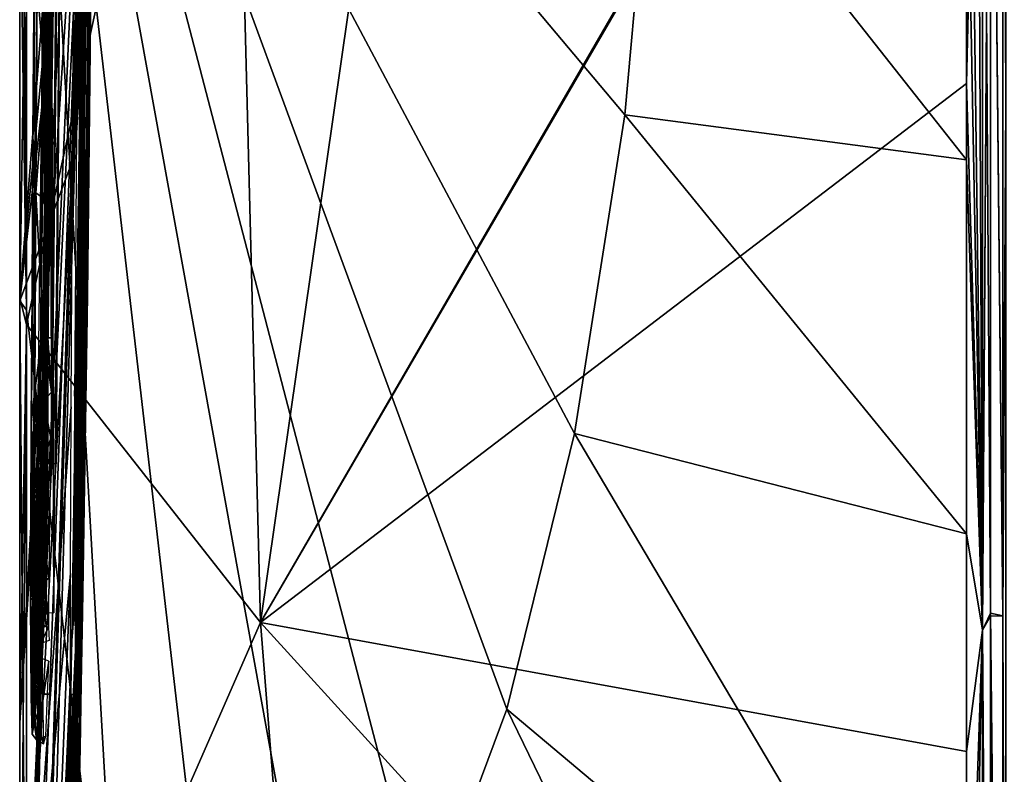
# Model space of a CAD drawing. Header units: millimetres. Extents: x -229 to 223, y -44 to 475.
# Tile 25 of 81: x -229 to -212, y 336 to 349. Entities that reach past the tile are written whole.
import ezdxf

# ---------------------------------------------------------------- set-up
doc = ezdxf.new("R2010")
doc.units = ezdxf.units.MM
doc.header["$LTSCALE"] = 52.148148
for name, color, linetype in [('253', 7, 'CONTINUOUS'), ('254', 7, 'CONTINUOUS'), ('257', 7, 'CONTINUOUS'), ('334', 7, 'CONTINUOUS'), ('336', 7, 'CONTINUOUS'), ('337', 7, 'CONTINUOUS'), ('359', 7, 'CONTINUOUS'), ('360', 7, 'CONTINUOUS'), ('363', 7, 'CONTINUOUS'), ('366', 7, 'CONTINUOUS'), ('367', 7, 'CONTINUOUS'), ('370', 7, 'CONTINUOUS'), ('371', 7, 'CONTINUOUS'), ('372', 7, 'CONTINUOUS'), ('373', 7, 'CONTINUOUS'), ('374', 7, 'CONTINUOUS')]:
    doc.layers.add(name, color=color, linetype=linetype)

msp = doc.modelspace()

# ---------------------------------------------------------------- linework, layer by layer
at = {"layer": '253', "linetype": 'Continuous'}
for points in [[(-228.078, 331.697, 10.176), (-227.803, 360, 15.73), (-227.873, 342.375, 10.176), (-228.078, 331.697, 10.176)], [(-227.803, 360, 15.73), (-228.078, 331.697, 10.176), (-227.971, 338.382, 13.475), (-227.803, 360, 15.73)], [(-227.974, 339.471, 15.32), (-227.803, 360, 15.73), (-227.978, 338.802, 14.682), (-227.974, 339.471, 15.32)], [(-227.978, 338.802, 14.682), (-227.803, 360, 15.73), (-227.971, 338.382, 13.475), (-227.978, 338.802, 14.682)], [(-227.96, 340.5, 15.577), (-227.803, 360, 15.73), (-227.974, 339.471, 15.32), (-227.96, 340.5, 15.577)], [(-227.94, 341.892, 15.694), (-227.803, 360, 15.73), (-227.96, 340.5, 15.577), (-227.94, 341.892, 15.694)], [(-227.786, 349.172, 9.361), (-227.803, 360, 15.73), (-227.956, 335.236, 0.781), (-227.786, 349.172, 9.361)], [(-227.956, 335.236, 0.781), (-227.803, 360, 15.73), (-227.952, 335.439, -0.294), (-227.956, 335.236, 0.781)], [(-227.952, 335.439, -0.294), (-227.803, 360, 15.73), (-227.945, 335.795, -0.786), (-227.952, 335.439, -0.294)], [(-227.945, 335.795, -0.786), (-227.803, 360, 15.73), (-227.931, 336.496, -1.093), (-227.945, 335.795, -0.786)], [(-227.915, 343.622, 15.73), (-227.803, 360, 15.73), (-227.94, 341.892, 15.694), (-227.915, 343.622, 15.73)], [(-227.931, 336.496, -1.093), (-227.803, 360, 15.73), (-227.91, 337.631, -1.231), (-227.931, 336.496, -1.093)], [(-227.831, 351.837, 15.73), (-227.803, 360, 15.73), (-227.915, 343.622, 15.73), (-227.831, 351.837, 15.73)], [(-227.91, 337.631, -1.231), (-227.803, 360, 15.73), (-227.887, 338.87, -1.266), (-227.91, 337.631, -1.231)], [(-227.887, 338.87, -1.266), (-227.803, 360, 15.73), (-227.802, 344.409, -1.267), (-227.887, 338.87, -1.266)], [(-227.873, 342.375, 10.176), (-227.803, 360, 15.73), (-227.792, 349.172, 10.176), (-227.873, 342.375, 10.176)], [(-227.792, 349.172, 10.176), (-227.803, 360, 15.73), (-227.789, 349.172, 9.769), (-227.792, 349.172, 10.176)], [(-227.789, 349.172, 9.769), (-227.803, 360, 15.73), (-227.786, 349.172, 9.361), (-227.789, 349.172, 9.769)], [(-227.802, 344.409, -1.267), (-227.803, 360, 15.73), (-227.744, 349.777, -1.266), (-227.802, 344.409, -1.267)], [(-228.986, 344.366, 53.22), (-228.986, 352.063, 54.897), (-227.998, 356.835, 26.517), (-228.986, 344.366, 53.22)], [(-227.98, 354.767, 25.361), (-228.986, 344.366, 53.22), (-227.998, 356.835, 26.517), (-227.98, 354.767, 25.361)], [(-228.986, 336.946, 50.451), (-228.986, 344.366, 53.22), (-227.98, 354.767, 25.361), (-228.986, 336.946, 50.451)], [(-227.945, 352.988, 23.154), (-228.986, 336.946, 50.451), (-227.98, 354.767, 25.361), (-227.945, 352.988, 23.154)], [(-227.805, 354.286, -14.776), (-227.819, 354.614, -15.974), (-227.996, 347.25, -23.385), (-227.805, 354.286, -14.776)], [(-227.996, 347.25, -23.385), (-227.819, 354.614, -15.974), (-227.954, 353.829, -23.891), (-227.996, 347.25, -23.385)], [(-227.8, 353.703, -14.132), (-227.805, 354.286, -14.776), (-227.996, 347.25, -23.385), (-227.8, 353.703, -14.132)], [(-227.802, 352.847, -13.874), (-227.8, 353.703, -14.132), (-227.996, 347.25, -23.385), (-227.802, 352.847, -13.874)], [(-228.986, 330.004, 46.657), (-228.986, 336.946, 50.451), (-227.945, 352.988, 23.154), (-228.986, 330.004, 46.657)], [(-227.899, 352.39, 20.429), (-228.986, 330.004, 46.657), (-227.945, 352.988, 23.154), (-227.899, 352.39, 20.429)], [(-227.808, 351.63, -13.746), (-227.802, 352.847, -13.874), (-227.996, 347.25, -23.385), (-227.808, 351.63, -13.746)], [(-228.986, 352.066, -54.897), (-228.986, 344.315, -53.203), (-228.025, 352.758, -26.922), (-228.986, 352.066, -54.897)], [(-228.025, 352.758, -26.922), (-228.986, 344.315, -53.203), (-228.061, 346.762, -26.249), (-228.025, 352.758, -26.922)], [(-228.986, 313.276, 29.891), (-228.986, 318.028, 36.261), (-227.865, 352.395, 18.357), (-228.986, 313.276, 29.891)], [(-227.865, 352.395, 18.357), (-228.986, 318.028, 36.261), (-227.882, 352.383, 19.439), (-227.865, 352.395, 18.357)], [(-228.077, 338.382, 20.855), (-228.986, 313.276, 29.891), (-227.865, 352.395, 18.357), (-228.077, 338.382, 20.855)], [(-228.986, 323.662, 41.906), (-228.986, 330.004, 46.657), (-227.899, 352.39, 20.429), (-228.986, 323.662, 41.906)], [(-228.986, 318.028, 36.261), (-228.986, 323.662, 41.906), (-227.899, 352.39, 20.429), (-228.986, 318.028, 36.261)], [(-227.882, 352.383, 19.439), (-228.986, 318.028, 36.261), (-227.899, 352.39, 20.429), (-227.882, 352.383, 19.439)], [(-227.904, 347.727, 18.351), (-228.077, 338.382, 20.855), (-227.865, 352.395, 18.357), (-227.904, 347.727, 18.351)], [(-227.82, 349.988, -13.704), (-227.808, 351.63, -13.746), (-227.996, 347.25, -23.385), (-227.82, 349.988, -13.704)], [(-227.789, 350.645, -11.194), (-227.84, 345.55, -11.195), (-227.744, 350.835, -4.545), (-227.789, 350.645, -11.194)], [(-227.744, 350.835, -4.545), (-227.84, 345.55, -11.195), (-227.788, 346.176, -4.546), (-227.744, 350.835, -4.545)], [(-227.862, 345.854, -13.704), (-227.82, 349.988, -13.704), (-228.028, 342.653, -22.011), (-227.862, 345.854, -13.704)], [(-228.028, 342.653, -22.011), (-227.82, 349.988, -13.704), (-227.996, 347.25, -23.385), (-228.028, 342.653, -22.011)], [(-227.841, 343.962, 9.026), (-227.786, 349.172, 9.361), (-227.96, 335.475, 4.691), (-227.841, 343.962, 9.026)], [(-227.96, 335.475, 4.691), (-227.786, 349.172, 9.361), (-227.958, 335.218, 1.964), (-227.96, 335.475, 4.691)], [(-227.958, 335.218, 1.964), (-227.786, 349.172, 9.361), (-227.956, 335.236, 0.781), (-227.958, 335.218, 1.964)], [(-228.048, 338.754, 19.53), (-228.077, 338.382, 20.855), (-227.904, 347.727, 18.351), (-228.048, 338.754, 19.53)], [(-227.961, 343.06, 18.357), (-228.048, 338.754, 19.53), (-227.904, 347.727, 18.351), (-227.961, 343.06, 18.357)], [(-228.986, 344.315, -53.203), (-228.986, 330.011, -46.662), (-228.061, 346.762, -26.249), (-228.986, 344.315, -53.203)], [(-228.061, 346.762, -26.249), (-228.986, 330.011, -46.662), (-228.087, 342.463, -24.868), (-228.061, 346.762, -26.249)], [(-227.926, 339.758, -11.455), (-227.947, 338.953, -12.207), (-227.788, 346.176, -4.546), (-227.926, 339.758, -11.455)], [(-227.788, 346.176, -4.546), (-227.947, 338.953, -12.207), (-227.852, 341.468, -4.544), (-227.788, 346.176, -4.546)], [(-227.912, 340.455, -11.194), (-227.926, 339.758, -11.455), (-227.788, 346.176, -4.546), (-227.912, 340.455, -11.194)], [(-227.84, 345.55, -11.195), (-227.912, 340.455, -11.194), (-227.788, 346.176, -4.546), (-227.84, 345.55, -11.195)], [(-228.034, 338.997, -18.951), (-227.862, 345.854, -13.704), (-228.039, 340.256, -20.524), (-228.034, 338.997, -18.951)], [(-228.039, 340.256, -20.524), (-227.862, 345.854, -13.704), (-228.028, 342.653, -22.011), (-228.039, 340.256, -20.524)], [(-227.918, 341.719, -13.704), (-227.862, 345.854, -13.704), (-228.034, 338.997, -18.951), (-227.918, 341.719, -13.704)], [(-227.955, 336.19, 6.601), (-227.841, 343.962, 9.026), (-227.96, 335.475, 4.691), (-227.955, 336.19, 6.601)], [(-227.887, 340.675, 8.668), (-227.841, 343.962, 9.026), (-227.955, 336.19, 6.601), (-227.887, 340.675, 8.668)], [(-228.026, 339.371, 18.808), (-228.048, 338.754, 19.53), (-227.961, 343.06, 18.357), (-228.026, 339.371, 18.808)], [(-227.985, 341.455, 18.4), (-228.026, 339.371, 18.808), (-227.961, 343.06, 18.357), (-227.985, 341.455, 18.4)], [(-228.087, 342.463, -24.868), (-228.986, 330.011, -46.662), (-228.099, 339.554, -23.16), (-228.087, 342.463, -24.868)], [(-228.017, 338.635, -17.373), (-227.918, 341.719, -13.704), (-228.034, 338.997, -18.951), (-228.017, 338.635, -17.373)], [(-227.93, 341.012, -13.752), (-227.918, 341.719, -13.704), (-228.017, 338.635, -17.373), (-227.93, 341.012, -13.752)], [(-228.986, 318.088, -36.333), (-228.986, 313.336, -29.986), (-227.852, 341.468, -4.544), (-228.986, 318.088, -36.333)], [(-227.852, 341.468, -4.544), (-228.986, 313.336, -29.986), (-227.92, 337.544, -4.66), (-227.852, 341.468, -4.544)], [(-227.947, 338.953, -12.207), (-228.986, 318.088, -36.333), (-227.852, 341.468, -4.544), (-227.947, 338.953, -12.207)], [(-228.007, 340.241, 18.534), (-228.026, 339.371, 18.808), (-227.985, 341.455, 18.4), (-228.007, 340.241, 18.534)], [(-228.008, 338.682, -16.849), (-227.93, 341.012, -13.752), (-228.017, 338.635, -17.373), (-228.008, 338.682, -16.849)], [(-227.942, 340.404, -13.931), (-227.93, 341.012, -13.752), (-228.008, 338.682, -16.849), (-227.942, 340.404, -13.931)], [(-227.942, 337.196, 7.75), (-227.887, 340.675, 8.668), (-227.955, 336.19, 6.601), (-227.942, 337.196, 7.75)], [(-227.921, 338.535, 8.274), (-227.887, 340.675, 8.668), (-227.942, 337.196, 7.75), (-227.921, 338.535, 8.274)], [(-227.998, 338.813, -16.276), (-227.942, 340.404, -13.931), (-228.008, 338.682, -16.849), (-227.998, 338.813, -16.276)], [(-227.986, 339.036, -15.667), (-227.942, 340.404, -13.931), (-227.998, 338.813, -16.276), (-227.986, 339.036, -15.667)], [(-227.955, 339.892, -14.374), (-227.942, 340.404, -13.931), (-227.986, 339.036, -15.667), (-227.955, 339.892, -14.374)], [(-227.973, 339.367, -15.077), (-227.955, 339.892, -14.374), (-227.986, 339.036, -15.667), (-227.973, 339.367, -15.077)], [(-228.986, 330.011, -46.662), (-228.986, 318.088, -36.333), (-228.099, 339.554, -23.16), (-228.986, 330.011, -46.662)], [(-228.099, 339.554, -23.16), (-228.986, 318.088, -36.333), (-228.098, 337.745, -21.367), (-228.099, 339.554, -23.16)], [(-227.977, 338.026, -13.426), (-228.986, 318.088, -36.333), (-227.947, 338.953, -12.207), (-227.977, 338.026, -13.426)], [(-228.085, 337.916, 20.855), (-228.986, 313.276, 29.891), (-228.077, 338.382, 20.855), (-228.085, 337.916, 20.855)], [(-228.078, 331.697, 10.176), (-228.986, 305.083, 7.802), (-227.971, 338.382, 13.475), (-228.078, 331.697, 10.176)], [(-227.971, 338.382, 13.475), (-228.986, 305.083, 7.802), (-227.98, 337.915, 13.475), (-227.971, 338.382, 13.475)], [(-228.027, 336.856, -15.697), (-228.986, 318.088, -36.333), (-227.977, 338.026, -13.426), (-228.027, 336.856, -15.697)], [(-228.094, 337.446, 20.855), (-228.986, 313.276, 29.891), (-228.085, 337.916, 20.855), (-228.094, 337.446, 20.855)], [(-227.988, 337.446, 13.475), (-227.98, 337.915, 13.475), (-228.986, 305.083, 7.802), (-227.988, 337.446, 13.475)], [(-228.098, 337.745, -21.367), (-228.986, 318.088, -36.333), (-228.085, 336.805, -19.578), (-228.098, 337.745, -21.367)], [(-228.986, 313.336, -29.986), (-228.986, 309.543, -23.037), (-227.92, 337.544, -4.66), (-228.986, 313.336, -29.986)], [(-227.92, 337.544, -4.66), (-228.986, 309.543, -23.037), (-228.02, 333.326, -7.367), (-227.92, 337.544, -4.66)], [(-227.97, 335.087, -5.076), (-227.92, 337.544, -4.66), (-228.02, 333.326, -7.367), (-227.97, 335.087, -5.076)], [(-228.986, 309.492, 22.929), (-228.986, 313.276, 29.891), (-228.094, 337.446, 20.855), (-228.986, 309.492, 22.929)], [(-228.986, 305.083, 7.802), (-228.986, 309.492, 22.929), (-227.988, 337.446, 13.475), (-228.986, 305.083, 7.802)], [(-227.988, 337.446, 13.475), (-228.986, 309.492, 22.929), (-228.036, 337.446, 17.165), (-227.988, 337.446, 13.475)], [(-228.036, 337.446, 17.165), (-228.986, 309.492, 22.929), (-228.094, 337.446, 20.855), (-228.036, 337.446, 17.165)], [(-228.062, 336.509, -17.714), (-228.986, 318.088, -36.333), (-228.027, 336.856, -15.697), (-228.062, 336.509, -17.714)], [(-228.085, 336.805, -19.578), (-228.986, 318.088, -36.333), (-228.062, 336.509, -17.714), (-228.085, 336.805, -19.578)]]:
    msp.add_3dface(points, dxfattribs=at)
at = {"layer": '254', "linetype": 'Continuous'}
for points in [[(-228.986, 360, -55.467), (-228.968, 360, -55.962), (-228.867, 344.156, -54.184), (-228.986, 360, -55.467)], [(-228.986, 352.066, -54.897), (-228.986, 360, -55.467), (-228.867, 344.156, -54.184), (-228.986, 352.066, -54.897)], [(-228.968, 360, -55.962), (-228.867, 360, -56.453), (-228.867, 344.156, -54.184), (-228.968, 360, -55.962)], [(-228.986, 344.315, -53.203), (-228.986, 352.066, -54.897), (-228.867, 344.156, -54.184), (-228.986, 344.315, -53.203)], [(-228.986, 352.063, 54.897), (-228.986, 344.366, 53.22), (-228.867, 351.781, 55.852), (-228.986, 352.063, 54.897)], [(-228.867, 351.781, 55.852), (-228.986, 344.366, 53.22), (-228.867, 343.902, 54.109), (-228.867, 351.781, 55.852)], [(-228.986, 344.366, 53.22), (-228.986, 336.946, 50.451), (-228.867, 343.902, 54.109), (-228.986, 344.366, 53.22)], [(-228.986, 330.011, -46.662), (-228.986, 344.315, -53.203), (-228.867, 329.551, -47.537), (-228.986, 330.011, -46.662)], [(-228.867, 329.551, -47.537), (-228.986, 344.315, -53.203), (-228.867, 329.879, -47.746), (-228.867, 329.551, -47.537)], [(-228.867, 329.879, -47.746), (-228.986, 344.315, -53.203), (-228.867, 344.156, -54.184), (-228.867, 329.879, -47.746)], [(-228.986, 336.946, 50.451), (-228.986, 330.004, 46.657), (-228.867, 343.902, 54.109), (-228.986, 336.946, 50.451)], [(-228.867, 343.902, 54.109), (-228.986, 330.004, 46.657), (-228.867, 329.366, 47.42), (-228.867, 343.902, 54.109)]]:
    msp.add_3dface(points, dxfattribs=at)
at = {"layer": '257', "linetype": 'Continuous'}
for points in [[(-228.867, 344.156, -54.184), (-228.867, 360, -56.453), (-227.092, 328.818, -53.785), (-228.867, 344.156, -54.184)], [(-227.092, 328.818, -53.785), (-228.867, 360, -56.453), (-225.291, 329.05, -59.904), (-227.092, 328.818, -53.785)], [(-225.291, 329.05, -59.904), (-228.867, 360, -56.453), (-223.542, 330.573, -65.85), (-225.291, 329.05, -59.904)], [(-223.542, 330.573, -65.85), (-228.867, 360, -56.453), (-221.916, 333.324, -71.375), (-223.542, 330.573, -65.85)], [(-221.916, 333.324, -71.375), (-228.867, 360, -56.453), (-220.482, 337.187, -76.248), (-221.916, 333.324, -71.375)], [(-220.482, 337.187, -76.248), (-228.867, 360, -56.453), (-219.3, 342.002, -80.267), (-220.482, 337.187, -76.248)], [(-219.3, 342.002, -80.267), (-228.867, 360, -56.453), (-218.418, 347.567, -83.264), (-219.3, 342.002, -80.267)], [(-218.418, 347.567, -83.264), (-228.867, 360, -56.453), (-217.874, 353.651, -85.114), (-218.418, 347.567, -83.264)], [(-225.33, 360, 67.32), (-228.867, 351.781, 55.852), (-228.867, 343.902, 54.109), (-225.33, 360, 67.32)], [(-225.33, 360, 67.32), (-228.867, 343.902, 54.109), (-224.781, 338.698, 65.455), (-225.33, 360, 67.32)], [(-221.721, 360, 76.668), (-225.33, 360, 67.32), (-224.781, 338.698, 65.455), (-221.721, 360, 76.668)], [(-212.453, 360, 96.002), (-221.721, 360, 76.668), (-224.781, 338.698, 65.455), (-212.453, 360, 96.002)], [(-212.453, 360, 96.002), (-224.781, 338.698, 65.455), (-212.453, 359.927, 96.002), (-212.453, 360, 96.002)], [(-212.453, 359.927, 96.002), (-224.781, 338.698, 65.455), (-212.453, 348.11, 95.263), (-212.453, 359.927, 96.002)], [(-218.418, 347.567, -83.264), (-217.874, 353.651, -85.114), (-212.452, 346.779, -95.088), (-218.418, 347.567, -83.264)], [(-212.452, 346.779, -95.088), (-217.874, 353.651, -85.114), (-212.453, 353.375, -95.773), (-212.452, 346.779, -95.088)], [(-212.453, 348.11, 95.263), (-224.781, 338.698, 65.455), (-212.453, 336.446, 93.068), (-212.453, 348.11, 95.263)], [(-219.3, 342.002, -80.267), (-218.418, 347.567, -83.264), (-212.453, 340.245, -93.947), (-219.3, 342.002, -80.267)], [(-212.453, 340.245, -93.947), (-218.418, 347.567, -83.264), (-212.452, 346.779, -95.088), (-212.453, 340.245, -93.947)], [(-228.867, 329.879, -47.746), (-228.867, 344.156, -54.184), (-227.092, 328.818, -53.785), (-228.867, 329.879, -47.746)], [(-228.867, 343.902, 54.109), (-228.867, 329.366, 47.42), (-224.781, 338.698, 65.455), (-228.867, 343.902, 54.109)], [(-220.482, 337.187, -76.248), (-219.3, 342.002, -80.267), (-212.453, 330.436, -91.336), (-220.482, 337.187, -76.248)], [(-212.453, 330.436, -91.336), (-219.3, 342.002, -80.267), (-212.453, 340.245, -93.947), (-212.453, 330.436, -91.336)], [(-224.781, 338.698, 65.455), (-228.867, 329.366, 47.42), (-223.154, 318.099, 59.925), (-224.781, 338.698, 65.455)], [(-224.781, 338.698, 65.455), (-223.154, 318.099, 59.925), (-212.453, 325.145, 89.451), (-224.781, 338.698, 65.455)], [(-212.453, 336.446, 93.068), (-224.781, 338.698, 65.455), (-212.453, 325.145, 89.451), (-212.453, 336.446, 93.068)], [(-221.916, 333.324, -71.375), (-220.482, 337.187, -76.248), (-212.452, 320.647, -87.567), (-221.916, 333.324, -71.375)], [(-212.452, 320.647, -87.567), (-220.482, 337.187, -76.248), (-212.453, 330.436, -91.336), (-212.452, 320.647, -87.567)]]:
    msp.add_3dface(points, dxfattribs=at)
at = {"layer": '334', "linetype": 'Continuous'}
for points in [[(-211.766, 347.792, -96.149), (-211.819, 360, -96.624), (-211.766, 372.208, -96.149), (-211.766, 347.792, -96.149)], [(-212.033, 338.864, -94.066), (-212.033, 360, -96.411), (-211.819, 338.818, -94.273), (-212.033, 338.864, -94.066)], [(-211.819, 338.818, -94.273), (-212.033, 360, -96.411), (-211.819, 360, -96.624), (-211.819, 338.818, -94.273)], [(-211.819, 338.818, -94.273), (-211.819, 360, -96.624), (-211.766, 347.792, -96.149), (-211.819, 338.818, -94.273)], [(-211.766, 324.15, -90.047), (-211.819, 338.818, -94.273), (-211.766, 347.792, -96.149), (-211.766, 324.15, -90.047)], [(-212.033, 318.757, -87.144), (-212.033, 338.864, -94.066), (-211.819, 318.666, -87.337), (-212.033, 318.757, -87.144)], [(-211.819, 318.666, -87.337), (-212.033, 338.864, -94.066), (-211.819, 338.818, -94.273), (-211.819, 318.666, -87.337)], [(-211.819, 318.666, -87.337), (-211.819, 338.818, -94.273), (-211.766, 324.15, -90.047), (-211.819, 318.666, -87.337)]]:
    msp.add_3dface(points, dxfattribs=at)
at = {"layer": '336', "linetype": 'Continuous'}
for points in [[(-212.453, 353.375, -95.773), (-212.453, 360, -96.002), (-212.172, 338.566, -93.91), (-212.453, 353.375, -95.773)], [(-212.453, 360, -96.002), (-212.273, 360, -96.238), (-212.172, 338.566, -93.91), (-212.453, 360, -96.002)], [(-212.453, 359.927, 96.002), (-212.453, 348.11, 95.263), (-212.172, 360, 96.325), (-212.453, 359.927, 96.002)], [(-212.172, 360, 96.325), (-212.453, 348.11, 95.263), (-212.172, 338.566, 93.91), (-212.172, 360, 96.325)], [(-212.273, 360, -96.238), (-212.172, 360, -96.325), (-212.172, 338.566, -93.91), (-212.273, 360, -96.238)], [(-212.033, 360, -96.411), (-212.033, 338.864, -94.066), (-212.172, 360, -96.325), (-212.033, 360, -96.411)], [(-212.172, 360, -96.325), (-212.033, 338.864, -94.066), (-212.172, 338.566, -93.91), (-212.172, 360, -96.325)], [(-212.033, 360, 96.411), (-212.172, 360, 96.325), (-212.172, 338.566, 93.91), (-212.033, 360, 96.411)], [(-212.033, 359.927, 96.411), (-212.033, 360, 96.411), (-212.172, 338.566, 93.91), (-212.033, 359.927, 96.411)], [(-212.033, 338.811, 94.054), (-212.033, 359.927, 96.411), (-212.172, 338.566, 93.91), (-212.033, 338.811, 94.054)], [(-212.452, 346.779, -95.088), (-212.453, 353.375, -95.773), (-212.172, 338.566, -93.91), (-212.452, 346.779, -95.088)], [(-212.453, 348.11, 95.263), (-212.453, 336.446, 93.068), (-212.172, 338.566, 93.91), (-212.453, 348.11, 95.263)], [(-212.453, 340.245, -93.947), (-212.452, 346.779, -95.088), (-212.172, 338.566, -93.91), (-212.453, 340.245, -93.947)], [(-212.453, 330.436, -91.336), (-212.453, 340.245, -93.947), (-212.172, 338.566, -93.91), (-212.453, 330.436, -91.336)], [(-212.033, 338.864, -94.066), (-212.033, 318.757, -87.144), (-212.172, 338.566, -93.91), (-212.033, 338.864, -94.066)], [(-212.033, 318.724, 87.128), (-212.033, 338.811, 94.054), (-212.172, 338.566, 93.91), (-212.033, 318.724, 87.128)], [(-212.453, 330.436, -91.336), (-212.172, 338.566, -93.91), (-212.172, 318.206, -86.785), (-212.453, 330.436, -91.336)], [(-212.453, 336.446, 93.068), (-212.453, 325.145, 89.451), (-212.172, 338.566, 93.91), (-212.453, 336.446, 93.068)], [(-212.453, 325.145, 89.451), (-212.172, 318.206, 86.785), (-212.172, 338.566, 93.91), (-212.453, 325.145, 89.451)], [(-212.172, 338.566, -93.91), (-212.033, 318.757, -87.144), (-212.172, 318.206, -86.785), (-212.172, 338.566, -93.91)], [(-212.172, 318.206, 86.785), (-212.033, 318.724, 87.128), (-212.172, 338.566, 93.91), (-212.172, 318.206, 86.785)]]:
    msp.add_3dface(points, dxfattribs=at)
at = {"layer": '337', "linetype": 'Continuous'}
for points in [[(-211.766, 372.208, 96.149), (-211.819, 360, 96.624), (-211.766, 347.792, 96.149), (-211.766, 372.208, 96.149)], [(-212.033, 359.927, 96.411), (-211.819, 338.818, 94.273), (-211.819, 360, 96.624), (-212.033, 359.927, 96.411)], [(-212.033, 359.927, 96.411), (-212.033, 338.811, 94.054), (-211.819, 338.818, 94.273), (-212.033, 359.927, 96.411)], [(-211.819, 360, 96.624), (-211.819, 338.818, 94.273), (-211.766, 347.792, 96.149), (-211.819, 360, 96.624)], [(-211.766, 347.792, 96.149), (-211.819, 338.818, 94.273), (-211.766, 324.15, 90.047), (-211.766, 347.792, 96.149)], [(-212.033, 338.811, 94.054), (-211.819, 318.666, 87.337), (-211.819, 338.818, 94.273), (-212.033, 338.811, 94.054)], [(-212.033, 338.811, 94.054), (-212.033, 318.724, 87.128), (-211.819, 318.666, 87.337), (-212.033, 338.811, 94.054)], [(-211.819, 338.818, 94.273), (-211.819, 318.666, 87.337), (-211.766, 324.15, 90.047), (-211.819, 338.818, 94.273)]]:
    msp.add_3dface(points, dxfattribs=at)
at = {"layer": '359', "linetype": 'Continuous'}
for points in [[(-228.697, 347.699, -23.662), (-228.658, 353.83, -24.087), (-228.754, 347.193, -26.129), (-228.697, 347.699, -23.662)], [(-228.754, 347.193, -26.129), (-228.658, 353.83, -24.087), (-228.74, 349.367, -26.471), (-228.754, 347.193, -26.129)], [(-228.518, 349.989, -13.502), (-228.558, 346.018, -13.502), (-228.491, 350.647, -11.392), (-228.518, 349.989, -13.502)], [(-228.491, 350.647, -11.392), (-228.558, 346.018, -13.502), (-228.538, 345.879, -11.393), (-228.491, 350.647, -11.392)], [(-228.733, 342.571, -22.189), (-228.697, 347.699, -23.662), (-228.784, 342.205, -24.522), (-228.733, 342.571, -22.189)], [(-228.784, 342.205, -24.522), (-228.697, 347.699, -23.662), (-228.771, 344.437, -25.414), (-228.784, 342.205, -24.522)], [(-228.771, 344.437, -25.414), (-228.697, 347.699, -23.662), (-228.754, 347.193, -26.129), (-228.771, 344.437, -25.414)], [(-228.558, 346.018, -13.502), (-228.616, 341.722, -13.502), (-228.538, 345.879, -11.393), (-228.558, 346.018, -13.502)], [(-228.538, 345.879, -11.393), (-228.641, 340.316, -13.751), (-228.675, 338.195, -13.536), (-228.538, 345.879, -11.393)], [(-228.647, 339.083, -12.363), (-228.538, 345.879, -11.393), (-228.675, 338.195, -13.536), (-228.647, 339.083, -12.363)], [(-228.614, 340.458, -11.392), (-228.538, 345.879, -11.393), (-228.647, 339.083, -12.363), (-228.614, 340.458, -11.392)], [(-228.629, 340.945, -13.558), (-228.641, 340.316, -13.751), (-228.538, 345.879, -11.393), (-228.629, 340.945, -13.558)], [(-228.616, 341.722, -13.502), (-228.629, 340.945, -13.558), (-228.538, 345.879, -11.393), (-228.616, 341.722, -13.502)], [(-228.74, 341.176, -21.437), (-228.733, 342.571, -22.189), (-228.792, 340.431, -23.527), (-228.74, 341.176, -21.437)], [(-228.792, 340.431, -23.527), (-228.733, 342.571, -22.189), (-228.784, 342.205, -24.522), (-228.792, 340.431, -23.527)], [(-228.744, 340.088, -20.637), (-228.74, 341.176, -21.437), (-228.795, 339.063, -22.49), (-228.744, 340.088, -20.637)], [(-228.795, 339.063, -22.49), (-228.74, 341.176, -21.437), (-228.792, 340.431, -23.527), (-228.795, 339.063, -22.49)], [(-228.627, 339.828, -11.651), (-228.614, 340.458, -11.392), (-228.647, 339.083, -12.363), (-228.627, 339.828, -11.651)], [(-228.641, 340.316, -13.751), (-228.656, 339.763, -14.219), (-228.731, 336.94, -16.113), (-228.641, 340.316, -13.751)], [(-228.675, 338.195, -13.536), (-228.641, 340.316, -13.751), (-228.731, 336.94, -16.113), (-228.675, 338.195, -13.536)], [(-228.788, 337.392, -20.429), (-228.744, 340.088, -20.637), (-228.795, 339.063, -22.49), (-228.788, 337.392, -20.429)], [(-228.743, 339.311, -19.819), (-228.744, 340.088, -20.637), (-228.788, 337.392, -20.429), (-228.743, 339.311, -19.819)], [(-228.656, 339.763, -14.219), (-228.674, 339.204, -14.964), (-228.731, 336.94, -16.113), (-228.656, 339.763, -14.219)], [(-228.739, 338.806, -19.004), (-228.743, 339.311, -19.819), (-228.788, 337.392, -20.429), (-228.739, 338.806, -19.004)], [(-228.674, 339.204, -14.964), (-228.688, 338.858, -15.582), (-228.731, 336.94, -16.113), (-228.674, 339.204, -14.964)], [(-228.767, 336.747, -18.341), (-228.739, 338.806, -19.004), (-228.788, 337.392, -20.429), (-228.767, 336.747, -18.341)], [(-228.72, 338.439, -17.37), (-228.739, 338.806, -19.004), (-228.767, 336.747, -18.341), (-228.72, 338.439, -17.37)], [(-228.688, 338.858, -15.582), (-228.701, 338.624, -16.219), (-228.731, 336.94, -16.113), (-228.688, 338.858, -15.582)], [(-228.701, 338.624, -16.219), (-228.712, 338.486, -16.823), (-228.731, 336.94, -16.113), (-228.701, 338.624, -16.219)], [(-228.712, 338.486, -16.823), (-228.72, 338.439, -17.37), (-228.767, 336.747, -18.341), (-228.712, 338.486, -16.823)], [(-228.731, 336.94, -16.113), (-228.712, 338.486, -16.823), (-228.767, 336.747, -18.341), (-228.731, 336.94, -16.113)]]:
    msp.add_3dface(points, dxfattribs=at)
at = {"layer": '360', "linetype": 'Continuous'}
for points in [[(-228.548, 348.236, -26.522), (-228.681, 349.791, -26.666), (-228.534, 350.427, -26.789), (-228.548, 348.236, -26.522)], [(-228.74, 349.367, -26.471), (-228.681, 349.791, -26.666), (-228.703, 346.203, -26.062), (-228.74, 349.367, -26.471)], [(-228.703, 346.203, -26.062), (-228.681, 349.791, -26.666), (-228.548, 348.236, -26.522), (-228.703, 346.203, -26.062)], [(-228.754, 347.193, -26.129), (-228.74, 349.367, -26.471), (-228.703, 346.203, -26.062), (-228.754, 347.193, -26.129)], [(-228.561, 346.1, -26.099), (-228.703, 346.203, -26.062), (-228.548, 348.236, -26.522), (-228.561, 346.1, -26.099)], [(-228.771, 344.437, -25.414), (-228.754, 347.193, -26.129), (-228.703, 346.203, -26.062), (-228.771, 344.437, -25.414)], [(-228.771, 344.437, -25.414), (-228.703, 346.203, -26.062), (-228.724, 342.745, -24.927), (-228.771, 344.437, -25.414)], [(-228.724, 342.745, -24.927), (-228.703, 346.203, -26.062), (-228.575, 343.861, -25.433), (-228.724, 342.745, -24.927)], [(-228.575, 343.861, -25.433), (-228.703, 346.203, -26.062), (-228.561, 346.1, -26.099), (-228.575, 343.861, -25.433)], [(-228.784, 342.205, -24.522), (-228.771, 344.437, -25.414), (-228.724, 342.745, -24.927), (-228.784, 342.205, -24.522)], [(-228.587, 341.665, -24.482), (-228.724, 342.745, -24.927), (-228.575, 343.861, -25.433), (-228.587, 341.665, -24.482)], [(-228.784, 342.205, -24.522), (-228.724, 342.745, -24.927), (-228.737, 339.59, -23.11), (-228.784, 342.205, -24.522)], [(-228.737, 339.59, -23.11), (-228.724, 342.745, -24.927), (-228.593, 340.063, -23.527), (-228.737, 339.59, -23.11)], [(-228.593, 340.063, -23.527), (-228.724, 342.745, -24.927), (-228.587, 341.665, -24.482), (-228.593, 340.063, -23.527)], [(-228.792, 340.431, -23.527), (-228.784, 342.205, -24.522), (-228.737, 339.59, -23.11), (-228.792, 340.431, -23.527)], [(-228.795, 339.063, -22.49), (-228.792, 340.431, -23.527), (-228.737, 339.59, -23.11), (-228.795, 339.063, -22.49)], [(-228.593, 337.69, -21.292), (-228.737, 339.59, -23.11), (-228.593, 340.063, -23.527), (-228.593, 337.69, -21.292)], [(-228.795, 339.063, -22.49), (-228.737, 339.59, -23.11), (-228.731, 337.2, -20.372), (-228.795, 339.063, -22.49)], [(-228.731, 337.2, -20.372), (-228.737, 339.59, -23.11), (-228.593, 337.69, -21.292), (-228.731, 337.2, -20.372)], [(-228.788, 337.392, -20.429), (-228.795, 339.063, -22.49), (-228.731, 337.2, -20.372), (-228.788, 337.392, -20.429)], [(-228.675, 338.195, -13.536), (-228.731, 336.94, -16.113), (-228.617, 338.076, -13.456), (-228.675, 338.195, -13.536)], [(-228.731, 336.94, -16.113), (-228.686, 336.642, -16.796), (-228.617, 338.076, -13.456), (-228.731, 336.94, -16.113)], [(-228.617, 338.076, -13.456), (-228.686, 336.642, -16.796), (-228.475, 338.026, -13.426), (-228.617, 338.076, -13.456)], [(-228.475, 338.026, -13.426), (-228.686, 336.642, -16.796), (-228.532, 336.715, -16.165), (-228.475, 338.026, -13.426)], [(-228.57, 336.579, -18.634), (-228.731, 337.2, -20.372), (-228.593, 337.69, -21.292), (-228.57, 336.579, -18.634)], [(-228.767, 336.747, -18.341), (-228.788, 337.392, -20.429), (-228.731, 337.2, -20.372), (-228.767, 336.747, -18.341)], [(-228.767, 336.747, -18.341), (-228.731, 337.2, -20.372), (-228.686, 336.642, -16.796), (-228.767, 336.747, -18.341)], [(-228.686, 336.642, -16.796), (-228.731, 337.2, -20.372), (-228.57, 336.579, -18.634), (-228.686, 336.642, -16.796)], [(-228.731, 336.94, -16.113), (-228.767, 336.747, -18.341), (-228.686, 336.642, -16.796), (-228.731, 336.94, -16.113)], [(-228.532, 336.715, -16.165), (-228.686, 336.642, -16.796), (-228.57, 336.579, -18.634), (-228.532, 336.715, -16.165)]]:
    msp.add_3dface(points, dxfattribs=at)
at = {"layer": '363', "linetype": 'Continuous'}
for points in [[(-228.733, 342.571, -22.189), (-228.74, 341.176, -21.437), (-228.673, 342.629, -22.064), (-228.733, 342.571, -22.189)], [(-228.74, 341.176, -21.437), (-228.681, 341.18, -21.276), (-228.673, 342.629, -22.064), (-228.74, 341.176, -21.437)], [(-228.673, 342.629, -22.064), (-228.681, 341.18, -21.276), (-228.533, 342.653, -22.011), (-228.673, 342.629, -22.064)], [(-228.533, 342.653, -22.011), (-228.681, 341.18, -21.276), (-228.541, 341.138, -21.181), (-228.533, 342.653, -22.011)], [(-228.74, 341.176, -21.437), (-228.744, 340.088, -20.637), (-228.681, 341.18, -21.276), (-228.74, 341.176, -21.437)], [(-228.744, 340.088, -20.637), (-228.684, 339.888, -20.263), (-228.681, 341.18, -21.276), (-228.744, 340.088, -20.637)], [(-228.681, 341.18, -21.276), (-228.684, 339.888, -20.263), (-228.541, 341.138, -21.181), (-228.681, 341.18, -21.276)], [(-228.541, 341.138, -21.181), (-228.684, 339.888, -20.263), (-228.544, 340.123, -20.407), (-228.541, 341.138, -21.181)], [(-228.544, 340.123, -20.407), (-228.684, 339.888, -20.263), (-228.543, 339.475, -19.713), (-228.544, 340.123, -20.407)], [(-228.744, 340.088, -20.637), (-228.743, 339.311, -19.819), (-228.684, 339.888, -20.263), (-228.744, 340.088, -20.637)], [(-228.743, 339.311, -19.819), (-228.679, 338.931, -18.946), (-228.684, 339.888, -20.263), (-228.743, 339.311, -19.819)], [(-228.684, 339.888, -20.263), (-228.679, 338.931, -18.946), (-228.543, 339.475, -19.713), (-228.684, 339.888, -20.263)], [(-228.543, 339.475, -19.713), (-228.679, 338.931, -18.946), (-228.54, 339.045, -19.046), (-228.543, 339.475, -19.713)], [(-228.743, 339.311, -19.819), (-228.739, 338.806, -19.004), (-228.679, 338.931, -18.946), (-228.743, 339.311, -19.819)], [(-228.739, 338.806, -19.004), (-228.72, 338.439, -17.37), (-228.679, 338.931, -18.946), (-228.739, 338.806, -19.004)], [(-228.679, 338.931, -18.946), (-228.72, 338.439, -17.37), (-228.663, 338.575, -17.371), (-228.679, 338.931, -18.946)], [(-228.54, 339.045, -19.046), (-228.679, 338.931, -18.946), (-228.533, 338.755, -18.298), (-228.54, 339.045, -19.046)], [(-228.679, 338.931, -18.946), (-228.661, 338.578, -17.371), (-228.533, 338.755, -18.298), (-228.679, 338.931, -18.946)], [(-228.661, 338.578, -17.371), (-228.679, 338.931, -18.946), (-228.663, 338.575, -17.371), (-228.661, 338.578, -17.371)], [(-228.661, 338.578, -17.371), (-228.521, 338.635, -17.373), (-228.533, 338.755, -18.298), (-228.661, 338.578, -17.371)]]:
    msp.add_3dface(points, dxfattribs=at)
at = {"layer": '366', "linetype": 'Continuous'}
for points in [[(-228.417, 353.691, -1.235), (-228.409, 355.62, -1.096), (-228.615, 337.736, -4.442), (-228.417, 353.691, -1.235)], [(-228.615, 337.736, -4.442), (-228.409, 355.62, -1.096), (-228.551, 341.472, -4.344), (-228.615, 337.736, -4.442)], [(-228.551, 341.472, -4.344), (-228.409, 355.62, -1.096), (-228.456, 349.282, -4.344), (-228.551, 341.472, -4.344)], [(-228.431, 351.453, -1.455), (-228.417, 353.691, -1.235), (-228.671, 335.014, -4.891), (-228.431, 351.453, -1.455)], [(-228.671, 335.014, -4.891), (-228.417, 353.691, -1.235), (-228.615, 337.736, -4.442), (-228.671, 335.014, -4.891)], [(-228.451, 349.011, -1.314), (-228.431, 351.453, -1.455), (-228.735, 331.901, -3.588), (-228.451, 349.011, -1.314)], [(-228.735, 331.901, -3.588), (-228.431, 351.453, -1.455), (-228.671, 335.014, -4.891), (-228.735, 331.901, -3.588)], [(-228.611, 337.581, -1.427), (-228.451, 349.011, -1.314), (-228.735, 331.901, -3.588), (-228.611, 337.581, -1.427)], [(-228.482, 346.068, -1.448), (-228.451, 349.011, -1.314), (-228.611, 337.581, -1.427), (-228.482, 346.068, -1.448)], [(-228.492, 348.974, 9.974), (-228.53, 345.058, 9.307), (-228.586, 341.383, 9.973), (-228.492, 348.974, 9.974)], [(-228.492, 348.974, 9.974), (-228.491, 348.974, 9.762), (-228.53, 345.058, 9.307), (-228.492, 348.974, 9.974)], [(-228.489, 348.974, 9.55), (-228.53, 345.058, 9.307), (-228.491, 348.974, 9.762), (-228.489, 348.974, 9.55)], [(-228.587, 338.873, -1.466), (-228.482, 346.068, -1.448), (-228.611, 337.581, -1.427), (-228.587, 338.873, -1.466)], [(-228.526, 342.698, -1.429), (-228.482, 346.068, -1.448), (-228.587, 338.873, -1.466), (-228.526, 342.698, -1.429)], [(-228.53, 345.058, 9.307), (-228.559, 342.738, 9.112), (-228.586, 341.383, 9.973), (-228.53, 345.058, 9.307)], [(-228.559, 342.738, 9.112), (-228.593, 340.414, 8.83), (-228.586, 341.383, 9.973), (-228.559, 342.738, 9.112)], [(-228.586, 341.383, 9.973), (-228.625, 338.358, 8.428), (-228.772, 331.902, 9.974), (-228.586, 341.383, 9.973)], [(-228.593, 340.414, 8.83), (-228.625, 338.358, 8.428), (-228.586, 341.383, 9.973), (-228.593, 340.414, 8.83)], [(-228.625, 338.358, 8.428), (-228.646, 337.079, 7.908), (-228.772, 331.902, 9.974), (-228.625, 338.358, 8.428)], [(-228.632, 336.46, -1.289), (-228.611, 337.581, -1.427), (-228.735, 331.901, -3.588), (-228.632, 336.46, -1.289)], [(-228.646, 337.079, 7.908), (-228.659, 336.031, 6.717), (-228.772, 331.902, 9.974), (-228.646, 337.079, 7.908)], [(-228.73, 331.901), (-228.632, 336.46, -1.289), (-228.735, 331.901, -3.588), (-228.73, 331.901)], [(-228.648, 335.673, -0.942), (-228.632, 336.46, -1.289), (-228.73, 331.901), (-228.648, 335.673, -0.942)]]:
    msp.add_3dface(points, dxfattribs=at)
at = {"layer": '367', "linetype": 'Continuous'}
for points in [[(-228.551, 341.472, -4.344), (-228.456, 349.282, -4.344), (-228.546, 381.551, -4.483), (-228.551, 341.472, -4.344)], [(-228.551, 341.472, -4.344), (-228.546, 381.551, -4.483), (-228.495, 341.471, -4.483), (-228.551, 341.472, -4.344)], [(-228.546, 381.551, -4.483), (-228.481, 381.552, -4.528), (-228.495, 341.471, -4.483), (-228.546, 381.551, -4.483)], [(-228.495, 341.471, -4.483), (-228.481, 381.552, -4.528), (-228.431, 341.47, -4.528), (-228.495, 341.471, -4.483)], [(-228.481, 381.552, -4.528), (-228.402, 381.554, -4.544), (-228.431, 341.47, -4.528), (-228.481, 381.552, -4.528)], [(-228.431, 341.47, -4.528), (-228.402, 381.554, -4.544), (-228.209, 361.511, -4.544), (-228.431, 341.47, -4.528)], [(-228.351, 341.468, -4.544), (-228.431, 341.47, -4.528), (-228.209, 361.511, -4.544), (-228.351, 341.468, -4.544)]]:
    msp.add_3dface(points, dxfattribs=at)
at = {"layer": '370', "linetype": 'Continuous'}
for points in [[(-228.545, 382.169, -1.322), (-228.606, 382.167, -1.466), (-228.526, 338.872, -1.322), (-228.545, 382.169, -1.322)], [(-228.606, 382.167, -1.466), (-228.54, 378.262, -1.454), (-228.526, 338.872, -1.322), (-228.606, 382.167, -1.466)], [(-228.201, 360.52, -1.266), (-228.545, 382.169, -1.322), (-228.388, 338.87, -1.266), (-228.201, 360.52, -1.266)], [(-228.388, 338.87, -1.266), (-228.545, 382.169, -1.322), (-228.526, 338.872, -1.322), (-228.388, 338.87, -1.266)], [(-228.54, 378.262, -1.454), (-228.404, 357.226, -1.375), (-228.526, 338.872, -1.322), (-228.54, 378.262, -1.454)], [(-228.404, 357.226, -1.375), (-228.451, 349.011, -1.314), (-228.526, 342.698, -1.429), (-228.404, 357.226, -1.375)], [(-228.404, 357.226, -1.375), (-228.526, 342.698, -1.429), (-228.526, 338.872, -1.322), (-228.404, 357.226, -1.375)], [(-228.404, 357.226, -1.375), (-228.431, 351.453, -1.455), (-228.451, 349.011, -1.314), (-228.404, 357.226, -1.375)], [(-228.451, 349.011, -1.314), (-228.482, 346.068, -1.448), (-228.526, 342.698, -1.429), (-228.451, 349.011, -1.314)], [(-228.526, 342.698, -1.429), (-228.587, 338.873, -1.466), (-228.526, 338.872, -1.322), (-228.526, 342.698, -1.429)]]:
    msp.add_3dface(points, dxfattribs=at)
at = {"layer": '371', "linetype": 'Continuous'}
for points in [[(-228.599, 347.916, 18.154), (-228.561, 352.603, 18.154), (-228.553, 349.397, 15.931), (-228.599, 347.916, 18.154)], [(-228.618, 343.671, 15.928), (-228.599, 347.916, 18.154), (-228.553, 349.397, 15.931), (-228.618, 343.671, 15.928)], [(-228.658, 343.062, 18.154), (-228.599, 347.916, 18.154), (-228.618, 343.671, 15.928), (-228.658, 343.062, 18.154)], [(-228.694, 340.743, 18.257), (-228.658, 343.062, 18.154), (-228.618, 343.671, 15.928), (-228.694, 340.743, 18.257)], [(-228.634, 342.488, 15.913), (-228.694, 340.743, 18.257), (-228.618, 343.671, 15.928), (-228.634, 342.488, 15.913)], [(-228.725, 339.271, 18.634), (-228.694, 340.743, 18.257), (-228.634, 342.488, 15.913), (-228.725, 339.271, 18.634)], [(-228.649, 341.478, 15.869), (-228.725, 339.271, 18.634), (-228.634, 342.488, 15.913), (-228.649, 341.478, 15.869)], [(-228.747, 338.627, 19.346), (-228.725, 339.271, 18.634), (-228.649, 341.478, 15.869), (-228.747, 338.627, 19.346)], [(-228.661, 340.616, 15.791), (-228.747, 338.627, 19.346), (-228.649, 341.478, 15.869), (-228.661, 340.616, 15.791)], [(-228.787, 337.65, 20.651), (-228.747, 338.627, 19.346), (-228.661, 340.616, 15.791), (-228.787, 337.65, 20.651)], [(-228.672, 339.884, 15.665), (-228.787, 337.65, 20.651), (-228.661, 340.616, 15.791), (-228.672, 339.884, 15.665)], [(-228.731, 337.65, 17.114), (-228.787, 337.65, 20.651), (-228.672, 339.884, 15.665), (-228.731, 337.65, 17.114)], [(-228.679, 339.31, 15.457), (-228.731, 337.65, 17.114), (-228.672, 339.884, 15.665), (-228.679, 339.31, 15.457)], [(-228.682, 338.856, 15.087), (-228.731, 337.65, 17.114), (-228.679, 339.31, 15.457), (-228.682, 338.856, 15.087)], [(-228.681, 338.487, 14.501), (-228.731, 337.65, 17.114), (-228.682, 338.856, 15.087), (-228.681, 338.487, 14.501)], [(-228.782, 337.932, 20.651), (-228.747, 338.627, 19.346), (-228.787, 337.65, 20.651), (-228.782, 337.932, 20.651)], [(-228.777, 338.215, 20.651), (-228.747, 338.627, 19.346), (-228.782, 337.932, 20.651), (-228.777, 338.215, 20.651)], [(-228.676, 338.222, 13.672), (-228.731, 337.65, 17.114), (-228.681, 338.487, 14.501), (-228.676, 338.222, 13.672)], [(-228.682, 337.936, 13.672), (-228.731, 337.65, 17.114), (-228.676, 338.222, 13.672), (-228.682, 337.936, 13.672)], [(-228.687, 337.65, 13.672), (-228.731, 337.65, 17.114), (-228.682, 337.936, 13.672), (-228.687, 337.65, 13.672)]]:
    msp.add_3dface(points, dxfattribs=at)
at = {"layer": '372', "linetype": 'Continuous'}
for points in [[(-228.618, 343.671, 15.928), (-228.553, 349.397, 15.931), (-228.464, 366.094, 15.79), (-228.618, 343.671, 15.928)], [(-228.618, 343.671, 15.928), (-228.464, 366.094, 15.79), (-228.56, 343.67, 15.79), (-228.618, 343.671, 15.928)], [(-228.56, 343.67, 15.79), (-228.464, 366.094, 15.79), (-228.558, 343.67, 15.788), (-228.56, 343.67, 15.79)], [(-228.464, 366.094, 15.79), (-228.4, 366.094, 15.746), (-228.558, 343.67, 15.788), (-228.464, 366.094, 15.79)], [(-228.558, 343.67, 15.788), (-228.4, 366.094, 15.746), (-228.496, 343.669, 15.746), (-228.558, 343.67, 15.788)], [(-228.4, 366.094, 15.746), (-228.322, 366.094, 15.73), (-228.496, 343.669, 15.746), (-228.4, 366.094, 15.746)], [(-228.496, 343.669, 15.746), (-228.322, 366.094, 15.73), (-228.317, 354.881, 15.73), (-228.496, 343.669, 15.746)], [(-228.418, 343.668, 15.73), (-228.496, 343.669, 15.746), (-228.317, 354.881, 15.73), (-228.418, 343.668, 15.73)]]:
    msp.add_3dface(points, dxfattribs=at)
at = {"layer": '373', "linetype": 'Continuous'}
for points in [[(-228.634, 342.488, 15.913), (-228.618, 343.671, 15.928), (-228.573, 342.573, 15.775), (-228.634, 342.488, 15.913)], [(-228.618, 343.671, 15.928), (-228.56, 343.67, 15.79), (-228.573, 342.573, 15.775), (-228.618, 343.671, 15.928)], [(-228.56, 343.67, 15.79), (-228.558, 343.67, 15.788), (-228.573, 342.573, 15.775), (-228.56, 343.67, 15.79)], [(-228.573, 342.573, 15.775), (-228.558, 343.67, 15.788), (-228.431, 342.721, 15.721), (-228.573, 342.573, 15.775)], [(-228.558, 343.67, 15.788), (-228.496, 343.669, 15.746), (-228.431, 342.721, 15.721), (-228.558, 343.67, 15.788)], [(-228.496, 343.669, 15.746), (-228.418, 343.668, 15.73), (-228.431, 342.721, 15.721), (-228.496, 343.669, 15.746)], [(-228.442, 341.919, 15.695), (-228.573, 342.573, 15.775), (-228.431, 342.721, 15.721), (-228.442, 341.919, 15.695)], [(-228.634, 342.488, 15.913), (-228.573, 342.573, 15.775), (-228.589, 341.477, 15.729), (-228.634, 342.488, 15.913)], [(-228.589, 341.477, 15.729), (-228.573, 342.573, 15.775), (-228.442, 341.919, 15.695), (-228.589, 341.477, 15.729)], [(-228.649, 341.478, 15.869), (-228.634, 342.488, 15.913), (-228.589, 341.477, 15.729), (-228.649, 341.478, 15.869)], [(-228.452, 341.268, 15.656), (-228.589, 341.477, 15.729), (-228.442, 341.919, 15.695), (-228.452, 341.268, 15.656)], [(-228.661, 340.616, 15.791), (-228.649, 341.478, 15.869), (-228.589, 341.477, 15.729), (-228.661, 340.616, 15.791)], [(-228.661, 340.616, 15.791), (-228.589, 341.477, 15.729), (-228.605, 340.39, 15.619), (-228.661, 340.616, 15.791)], [(-228.605, 340.39, 15.619), (-228.589, 341.477, 15.729), (-228.462, 340.572, 15.587), (-228.605, 340.39, 15.619)], [(-228.462, 340.572, 15.587), (-228.589, 341.477, 15.729), (-228.452, 341.268, 15.656), (-228.462, 340.572, 15.587)], [(-228.672, 339.884, 15.665), (-228.661, 340.616, 15.791), (-228.605, 340.39, 15.619), (-228.672, 339.884, 15.665)], [(-228.47, 340.066, 15.504), (-228.605, 340.39, 15.619), (-228.462, 340.572, 15.587), (-228.47, 340.066, 15.504)], [(-228.672, 339.884, 15.665), (-228.605, 340.39, 15.619), (-228.619, 339.364, 15.329), (-228.672, 339.884, 15.665)], [(-228.619, 339.364, 15.329), (-228.605, 340.39, 15.619), (-228.478, 339.474, 15.322), (-228.619, 339.364, 15.329)], [(-228.478, 339.474, 15.322), (-228.605, 340.39, 15.619), (-228.47, 340.066, 15.504), (-228.478, 339.474, 15.322)], [(-228.679, 339.31, 15.457), (-228.672, 339.884, 15.665), (-228.619, 339.364, 15.329), (-228.679, 339.31, 15.457)], [(-228.482, 338.93, 14.869), (-228.619, 339.364, 15.329), (-228.478, 339.474, 15.322), (-228.482, 338.93, 14.869)], [(-228.682, 338.856, 15.087), (-228.679, 339.31, 15.457), (-228.619, 339.364, 15.329), (-228.682, 338.856, 15.087)], [(-228.682, 338.856, 15.087), (-228.619, 339.364, 15.329), (-228.622, 338.667, 14.556), (-228.682, 338.856, 15.087)], [(-228.622, 338.667, 14.556), (-228.619, 339.364, 15.329), (-228.482, 338.93, 14.869), (-228.622, 338.667, 14.556)], [(-228.481, 338.618, 14.313), (-228.622, 338.667, 14.556), (-228.482, 338.93, 14.869), (-228.481, 338.618, 14.313)], [(-228.681, 338.487, 14.501), (-228.682, 338.856, 15.087), (-228.622, 338.667, 14.556), (-228.681, 338.487, 14.501)], [(-228.681, 338.487, 14.501), (-228.622, 338.667, 14.556), (-228.616, 338.335, 13.533), (-228.681, 338.487, 14.501)], [(-228.616, 338.335, 13.533), (-228.622, 338.667, 14.556), (-228.481, 338.618, 14.313), (-228.616, 338.335, 13.533)], [(-228.474, 338.382, 13.475), (-228.616, 338.335, 13.533), (-228.481, 338.618, 14.313), (-228.474, 338.382, 13.475)], [(-228.676, 338.222, 13.672), (-228.681, 338.487, 14.501), (-228.616, 338.335, 13.533), (-228.676, 338.222, 13.672)]]:
    msp.add_3dface(points, dxfattribs=at)
at = {"layer": '374', "linetype": 'Continuous'}
for points in [[(-228.787, 337.65, 20.651), (-228.731, 337.65, 17.114), (-228.633, 337.511, 13.535), (-228.787, 337.65, 20.651)], [(-228.735, 337.508, 20.792), (-228.787, 337.65, 20.651), (-228.633, 337.511, 13.535), (-228.735, 337.508, 20.792)], [(-228.731, 337.65, 17.114), (-228.687, 337.65, 13.672), (-228.633, 337.511, 13.535), (-228.731, 337.65, 17.114)], [(-228.569, 337.464, 13.492), (-228.735, 337.508, 20.792), (-228.633, 337.511, 13.535), (-228.569, 337.464, 13.492)], [(-228.672, 337.463, 20.838), (-228.735, 337.508, 20.792), (-228.569, 337.464, 13.492), (-228.672, 337.463, 20.838)], [(-228.485, 337.446, 13.475), (-228.672, 337.463, 20.838), (-228.569, 337.464, 13.492), (-228.485, 337.446, 13.475)], [(-228.591, 337.446, 20.855), (-228.672, 337.463, 20.838), (-228.485, 337.446, 13.475), (-228.591, 337.446, 20.855)], [(-228.532, 337.446, 17.165), (-228.591, 337.446, 20.855), (-228.485, 337.446, 13.475), (-228.532, 337.446, 17.165)]]:
    msp.add_3dface(points, dxfattribs=at)

doc.saveas('drawing.dxf')
